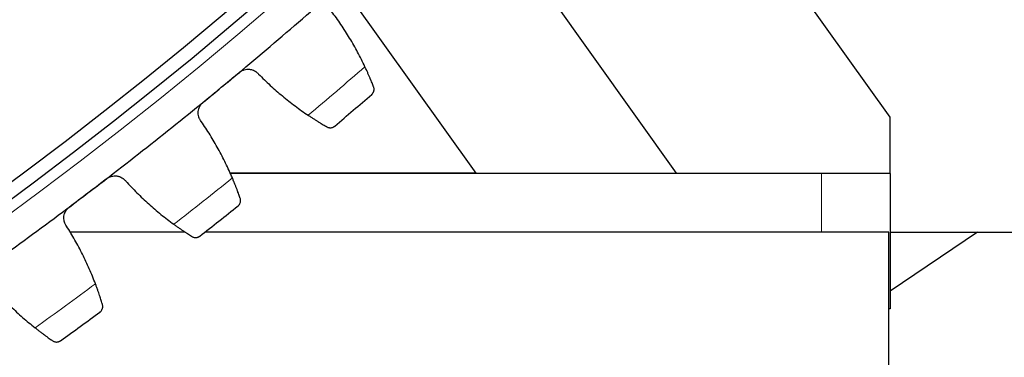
# Model space of a CAD drawing. Header units: inches. Extents: x 0 to 20790, y -12 to 14700.
# Tile 215 of 256: x 10352 to 10496, y 3854 to 3903. Entities that reach past the tile are written whole.
import ezdxf

# ---------------------------------------------------------------- set-up
doc = ezdxf.new("R2010")
doc.units = ezdxf.units.IN
doc.layers.add('1', color=7, linetype='Continuous', true_color=0xffffff)
doc.layers.add('254', color=7, linetype='Continuous', true_color=0xffffff)
doc.styles.add('latin_extended', font='simplex.shx')
doc.dimstyles.get("Standard").update_dxf_attribs({"dimtxt": 0.18, "dimasz": 0.18, "dimexe": 0.18, "dimexo": 0.0625, "dimgap": 0.09, "dimtad": 0, "dimtih": 1, "dimtoh": 1, "dimdec": 4, "dimzin": 0, "dimdsep": 46, "dimtxsty": 'Standard', "dimcen": 0.09, "dimadec": 0, "dimazin": 0, "dimtfac": 1, "dimtdec": 4, "dimtofl": 0, "dimtmove": 0, "dimatfit": 3, "dimfxl": 1, "dimtolj": 1, "dimtzin": 0, "dimarcsym": 0})

# ---------------------------------------------------------------- blocks, each defined once
blk = doc.blocks.new('_U9')
at = {"layer": '254', "color": 3, "linetype": 'Continuous', "lineweight": 13, "transparency": 16777216}
for p, q in [((9311.49, 3836.87), (9311.49, 2509.37)), ((10661.49, 3836.87), (10661.49, 2509.37)), ((9433.99, 2544.37), (10538.99, 2544.37))]:
    blk.add_line(p, q, dxfattribs=at)
at = {"layer": '254', "color": 3, "transparency": 16777216}
for points in [[(9433.99, 2564.79), (9433.99, 2523.96), (9311.49, 2544.37)], [(10538.99, 2523.96), (10538.99, 2564.79), (10661.49, 2544.37)]]:
    blk.add_solid(points, dxfattribs=at)
at = {"layer": 'Defpoints', "color": 0, "transparency": 16777216}
for p in [(9311.49, 3871.87), (10661.49, 3871.87), (10661.49, 2544.37)]:
    blk.add_point(p, dxfattribs=at)
at = {"layer": '254', "color": 2, "lineweight": 13, "transparency": 16777216, "insert": (9782.32, 2728.12), "char_height": 122.5, "attachment_point": 1, "style": 'latin_extended'}
blk.add_mtext('\\A1;1350', dxfattribs=at)
blk = doc.blocks.new('_U12')
at = {"layer": '254', "color": 3, "linetype": 'Continuous', "lineweight": 13, "transparency": 16777216}
for p, q in [((10021.49, 4371.87), (11850.52, 4371.87)), ((11815.52, 4249.37), (11815.52, 3994.37)), ((10583.99, 3871.87), (11850.52, 3871.87))]:
    blk.add_line(p, q, dxfattribs=at)
at = {"layer": '254', "color": 3, "transparency": 16777216}
for points in [[(11835.94, 4249.37), (11795.11, 4249.37), (11815.52, 4371.87)], [(11795.11, 3994.37), (11835.94, 3994.37), (11815.52, 3871.87)]]:
    blk.add_solid(points, dxfattribs=at)
at = {"layer": 'Defpoints', "color": 0, "transparency": 16777216}
for p in [(9986.49, 4371.87), (10548.99, 3871.87), (11815.52, 3871.87)]:
    blk.add_point(p, dxfattribs=at)
at = {"layer": '254', "color": 2, "lineweight": 13, "transparency": 16777216, "insert": (11631.77, 3964.1), "char_height": 122.5, "attachment_point": 1, "rotation": 90, "style": 'latin_extended'}
blk.add_mtext('\\A1;500', dxfattribs=at)

msp = doc.modelspace()

# ---------------------------------------------------------------- linework, layer by layer
at = {"layer": '1', "color": 2, "linetype": 'Continuous', "lineweight": 25}
for p, q in [((10479.65, 3888.68), (10438.722, 3946.272)), ((10448.475, 3880.506), (10417.167, 3924.476)), ((10399.473, 3908.097), (10419.145, 3880.506)), ((10479.65, 3880.484), (10479.65, 3888.68)), ((10419.145, 3880.506), (10383.18, 3880.506)), ((10469.65, 3880.484), (10383.193, 3880.484)), ((10419.145, 3880.506), (10448.475, 3880.506)), ((10479.65, 3880.484), (10469.65, 3880.484)), ((10479.65, 3880.484), (10479.65, 3860.68)), ((10376.669, 3871.874), (10359.784, 3871.874)), ((10479.49, 3871.874), (10379.55, 3871.874)), ((10479.49, 3826.874), (10479.49, 3871.874)), ((10492.442, 3871.873), (10479.649, 3863.244)), ((10479.652, 3871.874), (10661.49, 3871.874)), ((10479.65, 3860.68), (10479.49, 3860.68))]:
    msp.add_line(p, q, dxfattribs=at)
at = {"layer": '1', "color": 110, "linetype": 'Continuous', "lineweight": 13}
msp.add_line((10469.65, 3871.874), (10469.65, 3880.484), dxfattribs=at)
msp.add_circle((9986.49, 4371.874), 616.6, dxfattribs=at)
at = {"layer": '1', "color": 2, "linetype": 'Continuous', "lineweight": 25}
for radius in [615, 613]:
    msp.add_circle((9986.49, 4371.874), radius, dxfattribs=at)
for radius, start, end in [(621, 309.55414, 311.847134), (621, 307.261146, 309.55414), (636, 310.379712, 311.021562), (621, 304.968153, 307.261146), (636, 308.086718, 308.728569), (636, 305.793724, 306.435575)]:
    msp.add_arc((9986.49, 4371.874), radius, start, end, dxfattribs=at)
at = {"layer": '1', "color": 110, "linetype": 'Continuous', "lineweight": 13}
for start, end in [(310.206276, 311.194998), (307.913283, 308.902004), (305.620289, 306.60901)]:
    msp.add_arc((9986.49, 4371.874), 632.294, start, end, dxfattribs=at)
at = {"layer": '1', "color": 2, "linetype": 'Continuous', "lineweight": 25}
for points in [[(10402.934, 3896.091), (10402.596, 3896.806), (10401.886, 3898.216), (10400.718, 3900.267), (10399.449, 3902.256), (10398.535, 3903.539), (10398.061, 3904.171)], [(10381.948, 3893.069), (10382.831, 3893.798), (10383.714, 3894.528), (10384.597, 3895.258)], [(10387.402, 3895.003), (10387.955, 3894.439), (10389.088, 3893.344), (10390.864, 3891.791), (10392.718, 3890.33), (10394.005, 3889.417), (10394.662, 3888.975)], [(10379.298, 3890.88), (10380.181, 3891.61), (10381.064, 3892.339), (10381.948, 3893.069)], [(10383.565, 3879.81), (10383.256, 3880.538), (10382.602, 3881.975), (10381.518, 3884.072), (10380.329, 3886.109), (10379.467, 3887.429), (10379.018, 3888.078)], [(10362.474, 3877.63), (10363.386, 3878.324), (10364.298, 3879.017), (10365.209, 3879.711)], [(10368.001, 3879.344), (10368.532, 3878.759), (10369.62, 3877.619), (10371.332, 3875.997), (10373.126, 3874.462), (10374.376, 3873.498), (10375.015, 3873.031)], [(10359.739, 3875.549), (10360.651, 3876.243), (10361.562, 3876.937), (10362.474, 3877.63)], [(10363.56, 3864.317), (10363.28, 3865.057), (10362.685, 3866.519), (10361.685, 3868.657), (10360.578, 3870.741), (10359.77, 3872.094), (10359.348, 3872.761)], [(10347.99, 3864.474), (10348.496, 3863.869), (10349.538, 3862.686), (10351.184, 3860.996), (10352.915, 3859.391), (10354.126, 3858.378), (10354.745, 3857.886)]]:
    msp.add_open_spline(points, degree=3, dxfattribs=at)
for points, knots in [([(10384.597, 3895.258), (10384.649, 3895.3), (10384.755, 3895.379), (10384.925, 3895.481), (10385.044, 3895.538), (10385.136, 3895.576), (10385.167, 3895.588), (10385.229, 3895.61), (10385.261, 3895.62), (10385.418, 3895.668), (10385.547, 3895.693), (10385.71, 3895.709), (10385.742, 3895.712), (10385.792, 3895.714), (10385.808, 3895.715), (10385.841, 3895.715), (10385.923, 3895.716), (10386.069, 3895.709), (10386.197, 3895.69), (10386.324, 3895.665), (10386.387, 3895.649), (10386.574, 3895.592), (10386.693, 3895.543), (10386.862, 3895.454), (10386.918, 3895.421), (10386.998, 3895.368), (10387.025, 3895.35), (10387.077, 3895.311), (10387.102, 3895.292), (10387.227, 3895.191), (10387.319, 3895.101), (10387.402, 3895.003)], [0, 0, 0, 0, 0.0625, 0.125, 0.1875, 0.1875, 0.21875, 0.21875, 0.25, 0.25, 0.375, 0.375, 0.40625, 0.40625, 0.421875, 0.421875, 0.4375, 0.5, 0.5625, 0.5625, 0.625, 0.625, 0.75, 0.75, 0.8125, 0.8125, 0.84375, 0.84375, 0.875, 0.875, 1, 1, 1, 1]), ([(10404.2, 3893.155), (10404.167, 3893.237), (10404.132, 3893.326), (10404.057, 3893.516), (10403.976, 3893.716), (10403.885, 3893.94), (10403.824, 3894.086), (10403.812, 3894.116), (10403.787, 3894.175), (10403.774, 3894.206), (10403.735, 3894.298), (10403.709, 3894.36), (10403.629, 3894.549), (10403.573, 3894.678), (10403.457, 3894.944), (10403.397, 3895.08), (10403.304, 3895.289), (10403.272, 3895.36), (10403.223, 3895.467), (10403.207, 3895.503), (10403.174, 3895.575), (10403.157, 3895.611), (10403.074, 3895.793), (10403.005, 3895.941), (10402.934, 3896.091)], [0, 0, 0, 0, 0.125, 0.125, 0.25, 0.375, 0.375, 0.40625, 0.40625, 0.4375, 0.4375, 0.5, 0.5, 0.625, 0.625, 0.75, 0.75, 0.8125, 0.8125, 0.84375, 0.84375, 0.875, 0.875, 1, 1, 1, 1]), ([(10403.925, 3892.036), (10403.926, 3892.037), (10403.927, 3892.038), (10403.929, 3892.04), (10403.93, 3892.041), (10403.933, 3892.044), (10403.94, 3892.05), (10403.955, 3892.064), (10403.985, 3892.093), (10404.009, 3892.119), (10404.056, 3892.173), (10404.084, 3892.211), (10404.161, 3892.331), (10404.202, 3892.419), (10404.243, 3892.562), (10404.253, 3892.611), (10404.263, 3892.688), (10404.266, 3892.714), (10404.268, 3892.767), (10404.269, 3892.794), (10404.266, 3892.875), (10404.26, 3892.93), (10404.238, 3893.042), (10404.222, 3893.098), (10404.2, 3893.155)], [0, 0, 0, 0, 0.0039062, 0.0039062, 0.0078125, 0.0078125, 0.015625, 0.03125, 0.0625, 0.125, 0.125, 0.25, 0.25, 0.5, 0.5, 0.625, 0.625, 0.6875, 0.6875, 0.75, 0.75, 0.875, 0.875, 1, 1, 1, 1]), ([(10379.018, 3888.078), (10378.937, 3888.179), (10378.867, 3888.285), (10378.777, 3888.454), (10378.749, 3888.511), (10378.712, 3888.6), (10378.701, 3888.63), (10378.679, 3888.691), (10378.669, 3888.722), (10378.621, 3888.876), (10378.596, 3889.002), (10378.576, 3889.194), (10378.572, 3889.258), (10378.571, 3889.356), (10378.572, 3889.389), (10378.575, 3889.454), (10378.577, 3889.487), (10378.591, 3889.648), (10378.616, 3889.776), (10378.662, 3889.933), (10378.672, 3889.964), (10378.693, 3890.026), (10378.705, 3890.057), (10378.742, 3890.149), (10378.77, 3890.209), (10378.861, 3890.383), (10378.933, 3890.493), (10379.038, 3890.622), (10379.059, 3890.648), (10379.104, 3890.698), (10379.127, 3890.722), (10379.197, 3890.793), (10379.246, 3890.838), (10379.298, 3890.88)], [0, 0, 0, 0, 0.125, 0.125, 0.1875, 0.1875, 0.21875, 0.21875, 0.25, 0.25, 0.375, 0.375, 0.4375, 0.4375, 0.46875, 0.46875, 0.5, 0.5, 0.625, 0.625, 0.65625, 0.65625, 0.6875, 0.6875, 0.75, 0.75, 0.875, 0.875, 0.90625, 0.90625, 0.9375, 0.9375, 1, 1, 1, 1]), ([(10394.662, 3888.975), (10394.8, 3888.883), (10394.935, 3888.794), (10395.2, 3888.619), (10395.461, 3888.45), (10395.713, 3888.29), (10395.898, 3888.174), (10395.959, 3888.135), (10396.05, 3888.079), (10396.08, 3888.06), (10396.14, 3888.023), (10396.169, 3888.005), (10396.315, 3887.915), (10396.54, 3887.778), (10396.746, 3887.655), (10396.944, 3887.537), (10397.038, 3887.482), (10397.149, 3887.417), (10397.171, 3887.404), (10397.214, 3887.379), (10397.278, 3887.342), (10397.338, 3887.308), (10397.376, 3887.285)], [0, 0, 0, 0, 0.125, 0.125, 0.25, 0.375, 0.375, 0.4375, 0.4375, 0.46875, 0.46875, 0.5, 0.5, 0.625, 0.75, 0.75, 0.875, 0.875, 0.90625, 0.90625, 0.9375, 1, 1, 1, 1]), ([(10397.376, 3887.285), (10397.429, 3887.255), (10397.482, 3887.231), (10397.588, 3887.192), (10397.641, 3887.178), (10397.746, 3887.159), (10397.798, 3887.153), (10397.901, 3887.151), (10397.952, 3887.154), (10398.052, 3887.166), (10398.1, 3887.176), (10398.194, 3887.203), (10398.239, 3887.219), (10398.327, 3887.258), (10398.369, 3887.281), (10398.429, 3887.319), (10398.458, 3887.339), (10398.491, 3887.364), (10398.507, 3887.377), (10398.514, 3887.382), (10398.519, 3887.386), (10398.521, 3887.388), (10398.523, 3887.39)], [0, 0, 0, 0, 0.125, 0.125, 0.25, 0.25, 0.375, 0.375, 0.5, 0.5, 0.625, 0.625, 0.75, 0.75, 0.875, 0.875, 0.9375, 0.96875, 0.984375, 0.9921875, 0.9921875, 1, 1, 1, 1]), ([(10365.209, 3879.711), (10365.263, 3879.752), (10365.372, 3879.826), (10365.545, 3879.921), (10365.667, 3879.973), (10365.76, 3880.007), (10365.792, 3880.018), (10365.855, 3880.038), (10365.887, 3880.047), (10366.046, 3880.088), (10366.175, 3880.109), (10366.339, 3880.118), (10366.372, 3880.119), (10366.421, 3880.119), (10366.437, 3880.119), (10366.47, 3880.119), (10366.552, 3880.116), (10366.698, 3880.103), (10366.825, 3880.079), (10366.951, 3880.049), (10367.013, 3880.031), (10367.198, 3879.967), (10367.315, 3879.913), (10367.48, 3879.816), (10367.534, 3879.782), (10367.613, 3879.725), (10367.638, 3879.706), (10367.689, 3879.666), (10367.714, 3879.645), (10367.835, 3879.539), (10367.923, 3879.446), (10368.001, 3879.344)], [0, 0, 0, 0, 0.0625, 0.125, 0.1875, 0.1875, 0.21875, 0.21875, 0.25, 0.25, 0.375, 0.375, 0.40625, 0.40625, 0.421875, 0.421875, 0.4375, 0.5, 0.5625, 0.5625, 0.625, 0.625, 0.75, 0.75, 0.8125, 0.8125, 0.84375, 0.84375, 0.875, 0.875, 1, 1, 1, 1]), ([(10384.712, 3876.826), (10384.683, 3876.91), (10384.651, 3877), (10384.584, 3877.192), (10384.511, 3877.396), (10384.429, 3877.622), (10384.374, 3877.771), (10384.363, 3877.801), (10384.34, 3877.862), (10384.329, 3877.893), (10384.294, 3877.986), (10384.27, 3878.049), (10384.197, 3878.242), (10384.147, 3878.373), (10384.042, 3878.643), (10383.987, 3878.782), (10383.902, 3878.994), (10383.873, 3879.066), (10383.829, 3879.175), (10383.814, 3879.212), (10383.784, 3879.285), (10383.769, 3879.322), (10383.692, 3879.507), (10383.63, 3879.658), (10383.565, 3879.81)], [0, 0, 0, 0, 0.125, 0.125, 0.25, 0.375, 0.375, 0.40625, 0.40625, 0.4375, 0.4375, 0.5, 0.5, 0.625, 0.625, 0.75, 0.75, 0.8125, 0.8125, 0.84375, 0.84375, 0.875, 0.875, 1, 1, 1, 1]), ([(10384.392, 3875.719), (10384.393, 3875.72), (10384.395, 3875.721), (10384.397, 3875.723), (10384.398, 3875.724), (10384.401, 3875.726), (10384.408, 3875.732), (10384.424, 3875.746), (10384.455, 3875.773), (10384.48, 3875.798), (10384.529, 3875.85), (10384.559, 3875.887), (10384.641, 3876.004), (10384.685, 3876.09), (10384.731, 3876.232), (10384.744, 3876.281), (10384.757, 3876.357), (10384.76, 3876.383), (10384.765, 3876.435), (10384.766, 3876.462), (10384.767, 3876.543), (10384.763, 3876.599), (10384.746, 3876.711), (10384.732, 3876.768), (10384.712, 3876.826)], [0, 0, 0, 0, 0.0039063, 0.0039063, 0.0078125, 0.0078125, 0.015625, 0.03125, 0.0625, 0.125, 0.125, 0.25, 0.25, 0.5, 0.5, 0.625, 0.625, 0.6875, 0.6875, 0.75, 0.75, 0.875, 0.875, 1, 1, 1, 1]), ([(10359.348, 3872.761), (10359.27, 3872.864), (10359.204, 3872.973), (10359.121, 3873.146), (10359.096, 3873.204), (10359.063, 3873.295), (10359.052, 3873.325), (10359.033, 3873.387), (10359.024, 3873.418), (10358.983, 3873.574), (10358.962, 3873.7), (10358.95, 3873.893), (10358.949, 3873.958), (10358.952, 3874.056), (10358.954, 3874.088), (10358.959, 3874.153), (10358.963, 3874.186), (10358.984, 3874.347), (10359.013, 3874.473), (10359.065, 3874.628), (10359.076, 3874.659), (10359.101, 3874.72), (10359.114, 3874.751), (10359.154, 3874.841), (10359.184, 3874.9), (10359.283, 3875.07), (10359.359, 3875.177), (10359.469, 3875.302), (10359.491, 3875.327), (10359.538, 3875.375), (10359.562, 3875.398), (10359.635, 3875.466), (10359.686, 3875.509), (10359.739, 3875.549)], [0, 0, 0, 0, 0.125, 0.125, 0.1875, 0.1875, 0.21875, 0.21875, 0.25, 0.25, 0.375, 0.375, 0.4375, 0.4375, 0.46875, 0.46875, 0.5, 0.5, 0.625, 0.625, 0.65625, 0.65625, 0.6875, 0.6875, 0.75, 0.75, 0.875, 0.875, 0.90625, 0.90625, 0.9375, 0.9375, 1, 1, 1, 1]), ([(10375.015, 3873.031), (10375.148, 3872.934), (10375.28, 3872.839), (10375.538, 3872.654), (10375.792, 3872.474), (10376.037, 3872.304), (10376.218, 3872.181), (10376.277, 3872.14), (10376.366, 3872.08), (10376.395, 3872.06), (10376.453, 3872.021), (10376.482, 3872.001), (10376.624, 3871.906), (10376.843, 3871.76), (10377.044, 3871.628), (10377.237, 3871.503), (10377.329, 3871.444), (10377.437, 3871.375), (10377.459, 3871.361), (10377.501, 3871.334), (10377.563, 3871.295), (10377.621, 3871.258), (10377.659, 3871.234)], [0, 0, 0, 0, 0.125, 0.125, 0.25, 0.375, 0.375, 0.4375, 0.4375, 0.46875, 0.46875, 0.5, 0.5, 0.625, 0.75, 0.75, 0.875, 0.875, 0.90625, 0.90625, 0.9375, 1, 1, 1, 1]), ([(10377.659, 3871.234), (10377.71, 3871.202), (10377.762, 3871.175), (10377.867, 3871.133), (10377.919, 3871.116), (10378.024, 3871.093), (10378.076, 3871.085), (10378.178, 3871.079), (10378.229, 3871.079), (10378.329, 3871.088), (10378.378, 3871.096), (10378.473, 3871.119), (10378.519, 3871.133), (10378.608, 3871.169), (10378.65, 3871.19), (10378.712, 3871.225), (10378.742, 3871.244), (10378.776, 3871.268), (10378.793, 3871.28), (10378.8, 3871.286), (10378.805, 3871.289), (10378.807, 3871.291), (10378.809, 3871.293)], [0, 0, 0, 0, 0.125, 0.125, 0.25, 0.25, 0.375, 0.375, 0.5, 0.5, 0.625, 0.625, 0.75, 0.75, 0.875, 0.875, 0.9375, 0.96875, 0.984375, 0.9921875, 0.9921875, 1, 1, 1, 1]), ([(10364.586, 3861.289), (10364.561, 3861.374), (10364.533, 3861.466), (10364.473, 3861.661), (10364.409, 3861.867), (10364.335, 3862.097), (10364.286, 3862.248), (10364.276, 3862.278), (10364.256, 3862.34), (10364.246, 3862.371), (10364.215, 3862.466), (10364.194, 3862.53), (10364.129, 3862.725), (10364.084, 3862.858), (10363.989, 3863.132), (10363.94, 3863.273), (10363.864, 3863.489), (10363.838, 3863.562), (10363.798, 3863.672), (10363.785, 3863.709), (10363.757, 3863.784), (10363.744, 3863.821), (10363.675, 3864.01), (10363.618, 3864.162), (10363.56, 3864.317)], [0, 0, 0, 0, 0.125, 0.125, 0.25, 0.375, 0.375, 0.40625, 0.40625, 0.4375, 0.4375, 0.5, 0.5, 0.625, 0.625, 0.75, 0.75, 0.8125, 0.8125, 0.84375, 0.84375, 0.875, 0.875, 1, 1, 1, 1]), ([(10364.223, 3860.196), (10364.224, 3860.197), (10364.225, 3860.198), (10364.227, 3860.2), (10364.229, 3860.201), (10364.232, 3860.203), (10364.239, 3860.209), (10364.256, 3860.222), (10364.288, 3860.248), (10364.314, 3860.272), (10364.364, 3860.322), (10364.396, 3860.357), (10364.482, 3860.471), (10364.53, 3860.556), (10364.582, 3860.695), (10364.596, 3860.743), (10364.612, 3860.819), (10364.617, 3860.845), (10364.624, 3860.897), (10364.626, 3860.924), (10364.63, 3861.005), (10364.629, 3861.061), (10364.615, 3861.173), (10364.604, 3861.231), (10364.586, 3861.289)], [0, 0, 0, 0, 0.0039062, 0.0039062, 0.0078125, 0.0078125, 0.015625, 0.03125, 0.0625, 0.125, 0.125, 0.25, 0.25, 0.5, 0.5, 0.625, 0.625, 0.6875, 0.6875, 0.75, 0.75, 0.875, 0.875, 1, 1, 1, 1]), ([(10354.745, 3857.886), (10354.875, 3857.783), (10355.002, 3857.683), (10355.253, 3857.488), (10355.5, 3857.298), (10355.738, 3857.119), (10355.913, 3856.988), (10355.971, 3856.945), (10356.057, 3856.881), (10356.086, 3856.86), (10356.142, 3856.819), (10356.17, 3856.798), (10356.308, 3856.697), (10356.521, 3856.543), (10356.717, 3856.403), (10356.904, 3856.27), (10356.994, 3856.208), (10357.099, 3856.134), (10357.12, 3856.119), (10357.161, 3856.091), (10357.222, 3856.049), (10357.279, 3856.01), (10357.315, 3855.984)], [0, 0, 0, 0, 0.125, 0.125, 0.25, 0.375, 0.375, 0.4375, 0.4375, 0.46875, 0.46875, 0.5, 0.5, 0.625, 0.75, 0.75, 0.875, 0.875, 0.90625, 0.90625, 0.9375, 1, 1, 1, 1]), ([(10357.315, 3855.984), (10357.365, 3855.95), (10357.416, 3855.921), (10357.519, 3855.875), (10357.571, 3855.856), (10357.674, 3855.829), (10357.726, 3855.819), (10357.828, 3855.808), (10357.879, 3855.807), (10357.979, 3855.812), (10358.028, 3855.818), (10358.124, 3855.837), (10358.17, 3855.849), (10358.261, 3855.881), (10358.304, 3855.9), (10358.367, 3855.933), (10358.398, 3855.951), (10358.433, 3855.973), (10358.45, 3855.985), (10358.457, 3855.99), (10358.462, 3855.994), (10358.465, 3855.995), (10358.467, 3855.997)], [0, 0, 0, 0, 0.125, 0.125, 0.25, 0.25, 0.375, 0.375, 0.5, 0.5, 0.625, 0.625, 0.75, 0.75, 0.875, 0.875, 0.9375, 0.96875, 0.984375, 0.9921875, 0.9921875, 1, 1, 1, 1])]:
    msp.add_open_spline(points, degree=3, knots=knots, dxfattribs=at)

# ---------------------------------------------------------------- dimensions: what is measured, and where the dimension line sits
at = {"layer": '254', "color": 2, "linetype": 'Continuous', "lineweight": 13}
dim = msp.add_linear_dim(base=(11815.522, 3871.874), p1=(9986.49, 4371.874), p2=(10548.99, 3871.874), angle=90, dimstyle='Standard', override={"dimscale": 35, "dimtxt": 3.5, "dimasz": 3.5, "dimexe": 1, "dimexo": 1, "dimgap": 1.75, "dimtad": 1, "dimtih": 0, "dimtoh": 0, "dimdec": 0, "dimlfac": 1, "dimzin": 8, "dimdsep": 46, "dimlunit": 2, "dimtxsty": 'latin_extended', "dimsah": 1, "dimse1": 0, "dimse2": 0, "dimsd1": 0, "dimsd2": 0, "dimclrd": 3, "dimclre": 3, "dimclrt": 2, "dimtol": 0, "dimtm": -0.1, "dimtfac": 0.714286, "dimtdec": 3, "dimtofl": 1, "dimtmove": 0, "dimtzin": 8, "dimlwd": 13, "dimlwe": 13}, dxfattribs=at)
dim.commit()
dim.dimension.update_dxf_attribs({"geometry": '_U12', "text_midpoint": (11815.522, 4121.598), "dimtype": 160})
dim = msp.add_linear_dim(base=(10661.49, 2544.374), p1=(9311.49, 3871.874), p2=(10661.49, 3871.874), dimstyle='Standard', override={"dimscale": 35, "dimtxt": 3.5, "dimasz": 3.5, "dimexe": 1, "dimexo": 1, "dimgap": 1.75, "dimtad": 1, "dimtih": 1, "dimtoh": 0, "dimdec": 0, "dimlfac": 1, "dimzin": 8, "dimdsep": 46, "dimlunit": 2, "dimtxsty": 'latin_extended', "dimsah": 1, "dimse1": 0, "dimse2": 0, "dimsd1": 0, "dimsd2": 0, "dimclrd": 3, "dimclre": 3, "dimclrt": 2, "dimtol": 0, "dimtm": -0.1, "dimtfac": 0.714286, "dimtdec": 3, "dimtofl": 1, "dimtmove": 0, "dimtzin": 8, "dimlwd": 13, "dimlwe": 13}, dxfattribs=at)
dim.commit()
dim.dimension.update_dxf_attribs({"geometry": '_U9', "text_midpoint": (9986.49, 2544.374), "dimtype": 160})

doc.saveas('drawing.dxf')
